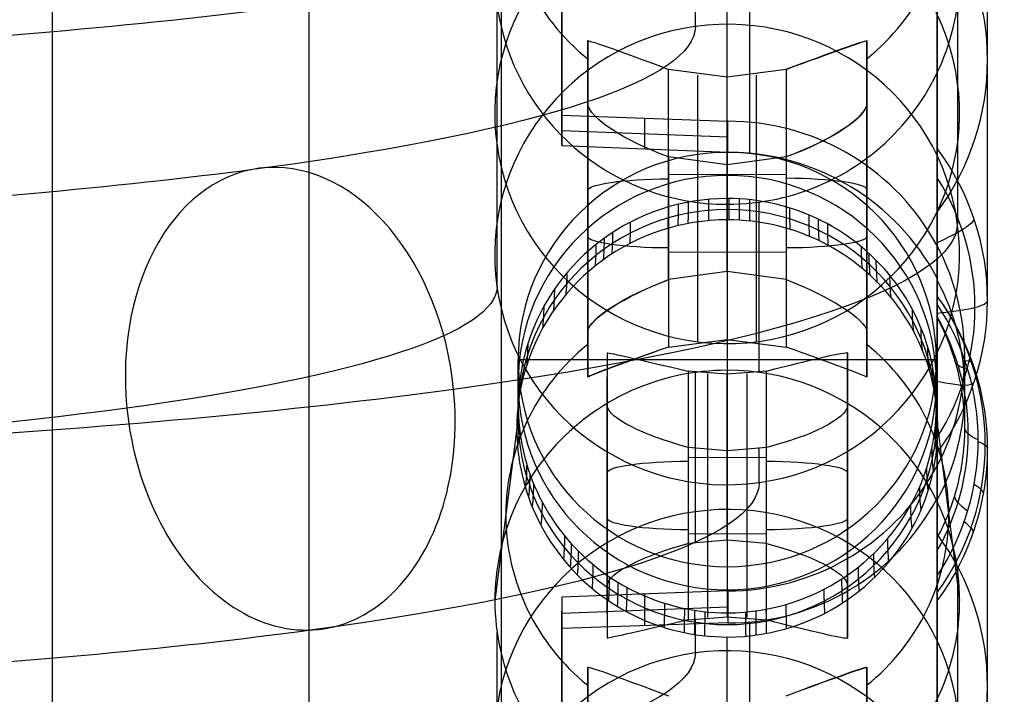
# Model space of a CAD drawing. Extents: x -15 to 7, y 1 to 148.
# Tile 68 of 194: x 1.56 to 5.09, y 120.39 to 122.81. Entities that reach past the tile are written whole.
import ezdxf

# ---------------------------------------------------------------- set-up
doc = ezdxf.new("R2010")
doc.units = 0
doc.layers.add('DEFAULT', color=7, linetype='CONTINUOUS')

msp = doc.modelspace()

# ---------------------------------------------------------------- linework, layer by layer
at = {"layer": 'DEFAULT', "color": 254}
for p, q in [((3.2842, 116.8059, -107.1217), (3.2842, 139.6823, -102.2592)), ((4.845, 26.5854, -55.5486), (4.845, 135.6283, -55.5486)), ((4.845, 115.3038, -104.8425), (4.845, 134.9216, -100.6726)), ((1.6747, 116.8481, -104.5991), (1.6747, 134.2863, -100.8925)), ((4.845, 124.0634, -6.1323), (4.845, 122.35, -18.4914)), ((5.0252, 121.805, -18.4158), (5.0252, 123.5181, -6.0585)), ((4.9173, 123.0876, -9.9963), (4.9173, 122.084, -17.2358)), ((3.5, 122.9861, -3.5665), (3.5, 122.4684, -3.4948)), ((4.845, 121.2599, -18.3402), (4.845, 122.9729, -5.9847)), ((3.5, 122.4099, -3.9192), (3.5, 122.9375, -3.9192)), ((3.9784, 122.7866, -17.3399), (3.9784, 122.9087, -16.4596)), ((3.2681, 121.8559, -17.216), (3.2681, 122.8611, -9.9649)), ((4.0927, 122.6056, -6.9533), (4.0927, 122.8436, -5.4321)), ((3.5927, 122.7358, -7.2815), (3.5927, 121.6947, -7.1371)), ((3.5927, 122.5092, -8.6842), (3.5927, 122.7358, -7.2815)), ((4.5927, 121.6947, -7.1371), (4.5927, 122.7358, -7.2815)), ((4.5927, 122.7358, -7.2815), (4.5927, 122.5092, -8.6842)), ((3.5, 122.6732, -4.3179), (3.5, 122.6732, -3.5232)), ((3.5927, 122.6341, -7.9107), (3.5927, 121.6051, -7.9107)), ((3.8822, 121.8798, -6.8601), (3.8822, 122.6331, -6.9645)), ((3.8822, 122.6331, -6.9645), (4.0927, 122.6056, -6.9533)), ((4.0927, 122.6056, -6.9533), (4.3032, 122.6331, -6.9645)), ((4.3032, 122.6331, -6.9645), (4.3032, 121.8798, -6.8601)), ((4.5927, 121.6051, -7.9107), (4.5927, 122.6341, -7.9107)), ((3.9874, 121.9018, -6.8594), (3.9874, 122.6121, -6.9579)), ((4.0927, 121.9093, -6.8568), (4.0927, 122.6056, -6.9533)), ((4.198, 121.9018, -6.8594), (4.198, 122.6121, -6.9579)), ((3.5927, 121.5311, -8.5486), (3.5927, 122.5092, -8.6842)), ((4.5927, 122.5092, -8.6842), (4.5927, 121.5311, -8.5486)), ((3.5, 122.4684, -3.4948), (4.0948, 122.4471, -3.4866)), ((3.5, 122.3604, -4.2791), (3.5, 122.4684, -3.4948)), ((3.7974, 122.3483, -4.2854), (3.7974, 122.4577, -3.4907)), ((4.0948, 122.3362, -4.2918), (4.0948, 122.4471, -3.4866)), ((3.5, 122.4139, -3.8908), (4.0948, 122.3919, -3.8877)), ((3.5, 122.3604, -4.2791), (4.0948, 122.3362, -4.2918)), ((3.8822, 122.3194, -8.9606), (3.8822, 121.6386, -8.8662)), ((4.0927, 122.291, -8.9641), (3.8822, 122.3194, -8.9606)), ((4.0927, 122.1704, -4.7397), (4.0927, 122.3357, -3.5478)), ((4.0927, 122.3357, -3.5478), (4.0927, 120.8519, -3.3421)), ((4.3032, 122.3194, -8.9606), (4.0927, 122.291, -8.9641)), ((4.3032, 122.3194, -8.9606), (4.3032, 121.6386, -8.8662)), ((3.9874, 121.6587, -8.8727), (3.9874, 122.2983, -8.9614)), ((4.0927, 122.1496, -9.8675), (4.0927, 122.291, -8.9641)), ((4.0927, 122.291, -8.9641), (4.0927, 121.665, -8.8773)), ((4.198, 121.6587, -8.8727), (4.198, 122.2983, -8.9614)), ((3.8822, 122.2562, -6.9123), (4.0927, 122.2572, -6.905)), ((4.0927, 122.2572, -6.905), (4.3032, 122.2562, -6.9123)), ((3.5927, 122.1335, -8.6321), (3.5927, 122.1335, -7.198)), ((4.207, 121.5486, -14.26), (4.207, 122.1574, -9.8685)), ((4.5927, 122.1335, -8.6321), (4.5927, 122.1335, -7.198)), ((4.0927, 122.0941, -5.3282), (4.0927, 121.9093, -6.8568)), ((4.0927, 122.0941, -5.3282), (4.0927, 121.9093, -6.8568)), ((3.8822, 121.9792, -8.9134), (4.0927, 121.9782, -8.9207)), ((4.0927, 121.9782, -8.9207), (4.3032, 121.9792, -8.9134)), ((4.0927, 121.9093, -6.8568), (3.8822, 121.8798, -6.8601)), ((4.3032, 121.8798, -6.8601), (4.0927, 121.9093, -6.8568)), ((4.845, 121.8854, -4.256), (4.845, 121.7426, -5.2942)), ((4.845, 121.7919, -5.6044), (4.845, 121.8199, -5.8213)), ((4.845, 121.8199, -5.8213), (4.845, 120.1064, -18.1803)), ((4.845, 121.7426, -5.2942), (4.845, 121.7919, -5.6044)), ((3.5927, 121.6947, -7.1371), (3.5927, 121.5311, -8.5486)), ((4.5927, 121.5311, -8.5486), (4.5927, 121.6947, -7.1371)), ((3.8822, 121.6386, -8.8662), (4.0927, 121.665, -8.8773)), ((4.0927, 121.665, -8.8773), (4.0927, 121.5553, -9.7851)), ((4.0927, 121.665, -8.8773), (4.3032, 121.6386, -8.8662)), ((3.6625, 121.6181, -14.5732), (3.6625, 120.7865, -14.4579)), ((3.6625, 121.6181, -14.5732), (3.6625, 121.4272, -15.9506)), ((4.5229, 120.7865, -14.4579), (4.5229, 121.6181, -14.5732)), ((4.5229, 121.6181, -14.5732), (4.5229, 121.4272, -15.9506)), ((4.9439, 121.3496, -5.2335), (4.9437, 121.6072, -3.3627)), ((3.3437, 121.4286, -4.6369), (3.3437, 121.5938, -3.445)), ((3.3437, 121.5938, -3.445), (4.8417, 121.5938, -3.445)), ((4.8417, 121.4286, -4.6369), (4.8417, 121.5938, -3.445)), ((3.6625, 120.6831, -15.2043), (3.6625, 121.5307, -15.2043)), ((4.0927, 121.5413, -14.2549), (3.952, 121.5525, -14.2615)), ((3.952, 121.5525, -14.2615), (3.952, 120.9345, -14.1758)), ((3.9784, 120.9387, -14.1754), (3.9784, 121.5475, -9.784)), ((4.0223, 121.544, -14.2578), (4.0223, 120.9437, -14.1746)), ((4.2334, 121.5525, -14.2615), (4.0927, 121.5413, -14.2549)), ((4.0927, 120.947, -14.1725), (4.0927, 121.5413, -14.2549)), ((4.1631, 121.544, -14.2578), (4.1631, 120.9437, -14.1746)), ((4.2334, 120.9345, -14.1758), (4.2334, 121.5525, -14.2615)), ((4.5229, 120.6831, -15.2043), (4.5229, 121.5307, -15.2043)), ((3.6625, 121.4272, -15.9506), (3.6625, 120.5956, -15.8353)), ((4.5229, 121.4272, -15.9506), (4.5229, 120.5956, -15.8353)), ((3.3385, 121.3471, -5.2246), (3.2602, 120.7308, -9.6696)), ((4.8468, 121.3471, -5.2246), (4.9252, 120.7308, -9.6696)), ((4.0927, 121.2667, -16.236), (3.952, 121.2792, -16.2328)), ((3.952, 121.2792, -16.2328), (3.952, 120.6612, -16.1471)), ((4.2334, 121.2792, -16.2328), (4.0927, 121.2667, -16.236)), ((4.2334, 120.6612, -16.1471), (4.2334, 121.2792, -16.2328)), ((3.952, 121.2433, -14.2186), (4.0927, 121.244, -14.2137)), ((4.0223, 121.27, -16.234), (4.0223, 120.6698, -16.1508)), ((4.0927, 121.2667, -16.236), (4.0927, 120.6724, -16.1536)), ((4.0927, 121.244, -14.2137), (4.2334, 121.2433, -14.2186)), ((4.1631, 121.27, -16.234), (4.1631, 120.6698, -16.1508)), ((4.207, 121.1532, -17.1118), (4.207, 121.2751, -16.2331)), ((5.0252, 119.5614, -18.1048), (5.0252, 121.2746, -5.7475)), ((3.6625, 121.1069, -15.9062), (3.6625, 121.1069, -14.5024)), ((4.5229, 121.1069, -15.9062), (4.5229, 121.1069, -14.5024)), ((4.845, 120.9562, -5.176), (4.845, 121.0962, -4.1597)), ((3.952, 120.9704, -16.19), (4.0927, 120.9698, -16.1948)), ((4.0927, 120.9698, -16.1948), (4.2334, 120.9704, -16.19)), ((4.0927, 120.947, -14.1725), (3.952, 120.9345, -14.1758)), ((4.2334, 120.9345, -14.1758), (4.0927, 120.947, -14.1725)), ((4.845, 120.8191, -5.4675), (4.845, 120.9562, -5.176)), ((4.0927, 120.8519, -3.3421), (4.0927, 120.6867, -4.534)), ((4.845, 120.7293, -5.6736), (4.845, 120.8191, -5.4675)), ((4.9173, 120.8441, -9.6853), (4.9173, 119.8404, -16.9247)), ((3.6625, 120.7865, -14.4579), (3.6625, 120.5956, -15.8353)), ((4.5229, 120.5956, -15.8353), (4.5229, 120.7865, -14.4579)), ((4.0948, 120.7652, -3.2534), (3.5, 120.7425, -3.2555)), ((3.7975, 120.6406, -4.0771), (3.7975, 120.7539, -3.2545)), ((4.0948, 120.7652, -3.2534), (4.0948, 120.6506, -4.0862)), ((3.5, 120.7425, -3.2555), (3.5, 120.2248, -3.1837)), ((3.5, 120.7425, -3.2555), (3.5, 120.6307, -4.0681)), ((4.845, 119.0164, -18.0292), (4.845, 120.7293, -5.6736)), ((3.5, 120.6857, -3.6681), (4.0948, 120.7077, -3.6711)), ((3.5, 120.164, -3.6259), (3.5, 120.6916, -3.6259)), ((4.0948, 120.6506, -4.0862), (3.5, 120.6307, -4.0681)), ((3.952, 120.6612, -16.1471), (4.0927, 120.6724, -16.1536)), ((3.9784, 120.5431, -17.0289), (3.9784, 120.6651, -16.1486)), ((4.0927, 120.6724, -16.1536), (4.2334, 120.6612, -16.1471)), ((3.2681, 119.6123, -16.9049), (3.2681, 120.6176, -9.6539)), ((4.0927, 120.3621, -6.6423), (4.0927, 120.6001, -5.1211)), ((3.5927, 120.4923, -6.9704), (3.5927, 119.4512, -6.8261)), ((3.5927, 120.2657, -8.3732), (3.5927, 120.4923, -6.9704)), ((4.5927, 119.4512, -6.8261), (4.5927, 120.4923, -6.9704)), ((4.5927, 120.4923, -6.9704), (4.5927, 120.2657, -8.3732)), ((3.5, 120.4271, -4.0437), (3.5, 120.4271, -3.2118))]:
    msp.add_line(p, q, dxfattribs=at)
at = {"layer": 'DEFAULT', "color": 254, "extrusion": (1, -2.78389e-06, -1.99398e-05)}
msp.add_arc((61.6369, -494.7832, 2.5931), 497.2578, 80.318646, 83.999819, dxfattribs=at)
at = {"layer": 'DEFAULT', "color": 254, "extrusion": (-1.68402e-14, 0.137324, 0.990526)}
for start, end in [(309.0583, 50.9417), (129.0583, 230.9417)]:
    msp.add_arc((-4.0927, -123.1799, 9.2338), 0.7935, start, end, dxfattribs=at)
at = {"layer": 'DEFAULT', "color": 254, "extrusion": (7.73241e-15, 0.990526, -0.137324)}
msp.add_arc((1.2073, -0.3132, 124.6203), 5.4143, 179.9914, 270.3988, dxfattribs=at)
at = {"layer": 'DEFAULT', "color": 254, "extrusion": (-0.007111, 0.137321, 0.990501)}
for centre, start, end in [((-10.4206, -122.8074, 3.3398), 184.957, 4.957), ((-10.3944, -122.8087, -0.3423), 184.957, 4.957), ((-10.4206, -122.8074, 3.3397), 4.957, 184.957), ((-10.3944, -122.8087, -0.3423), 4.957, 184.957), ((-10.3045, -120.5454, 3.3398), 184.957, 4.957), ((-10.2784, -120.5467, -0.3423), 184.957, 4.957)]:
    msp.add_arc(centre, 0.8325, start, end, dxfattribs=at)
at = {"layer": 'DEFAULT', "color": 254, "extrusion": (1, 2.06514e-12, 1.64912e-11)}
msp.add_arc((61.766, -493.8639, 4.845), 493.2851, 82.828871, 82.99964, dxfattribs=at)
at = {"layer": 'DEFAULT', "color": 254, "extrusion": (-1.51538e-14, 0.137324, 0.990526)}
msp.add_arc((-4.0948, -123.1799, 4.7617), 0.9303, 143.7404, 216.2596, dxfattribs=at)
at = {"layer": 'DEFAULT', "color": 254, "extrusion": (-0.000867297, 0.136835, 0.990593)}
for centre in [(-4.872, -123.1552, 6.9361), (-4.8578, -120.8902, 6.9373)]:
    msp.add_arc(centre, 0.8325, 89.6412, 187.5339, dxfattribs=at)
at = {"layer": 'DEFAULT', "color": 254, "extrusion": (1, 0, 0)}
for start, end in [(82.880877, 82.947581), (83.14398, 83.210689)]:
    msp.add_arc((61.766, -493.8639, 4.1725), 493.3027, start, end, dxfattribs=at)
at = {"layer": 'DEFAULT', "color": 254, "extrusion": (1, -3.18436e-10, -2.55732e-09)}
msp.add_arc((61.766, -493.864, 3.5), 493.3204, 82.883847, 82.944556, dxfattribs=at)
at = {"layer": 'DEFAULT', "color": 254, "extrusion": (0.000627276, 0.136406, 0.990653)}
for centre in [(-3.5271, -123.2037, 6.8893), (-3.5375, -120.9387, 6.8914)]:
    msp.add_arc(centre, 0.8325, 8.1533, 90.2603, dxfattribs=at)
at = {"layer": 'DEFAULT', "color": 254, "extrusion": (-9.74884e-15, 0.990526, -0.137324)}
msp.add_arc((1.2073, -0.3132, 124.0045), 5.1857, 180.009, 270.4164, dxfattribs=at)
at = {"layer": 'DEFAULT', "color": 254, "extrusion": (0.354228, 0.934935, -0.020482)}
for centre in [(39.7988, -4.9128, 116.1717), (39.0039, -4.6448, 114.0678)]:
    msp.add_arc(centre, 0.3273, 1.6979, 86.4953, dxfattribs=at)
at = {"layer": 'DEFAULT', "color": 254, "extrusion": (-0.354226, 0.934935, -0.02048)}
for centre in [(-47.453, -4.9724, 113.2723), (-46.6581, -4.7044, 111.1684)]:
    msp.add_arc(centre, 0.3273, 93.5048, 178.3021, dxfattribs=at)
at = {"layer": 'DEFAULT', "color": 254, "extrusion": (-0.344597, 0.938693, -0.010464)}
for centre in [(-46.2795, -6.103, 113.7048), (-45.5063, -5.8141, 111.5955)]:
    msp.add_arc(centre, 0.3287, 93.7182, 178.0703, dxfattribs=at)
at = {"layer": 'DEFAULT', "color": 254, "extrusion": (0.3357, 0.902913, -0.26843)}
msp.add_arc((38.9977, 22.8381, 114.1523), 0.3309, 268.3419, 352.3875, dxfattribs=at)
at = {"layer": 'DEFAULT', "color": 254, "extrusion": (-0.328338, 0.903228, -0.276358)}
msp.add_arc((-45.842, 23.0837, 111.5457), 0.3318, 187.639, 271.4039, dxfattribs=at)
at = {"layer": 'DEFAULT', "color": 254, "extrusion": (-0.335762, 0.90291, -0.268363)}
msp.add_arc((-46.677, 22.0638, 111.4032), 0.3309, 187.6121, 271.6604, dxfattribs=at)
at = {"layer": 'DEFAULT', "color": 254, "extrusion": (-0.008727, 0.137319, 0.990488)}
msp.add_arc((-11.799, -120.4135, 13.3252), 0.849, 86.3962, 266.4004, dxfattribs=at)
at = {"layer": 'DEFAULT', "color": 254, "extrusion": (0.026004, 0.122004, 0.992189)}
msp.add_arc((21.3218, -119.265, 10.7737), 0.8497, 219.859, 281.9179, dxfattribs=at)
at = {"layer": 'DEFAULT', "color": 254, "extrusion": (1, -1.28706e-07, 1.78435e-08)}
msp.add_arc((121.8442, -18.1326, 4.845), 0.6201, 199.5648, 324.6491, dxfattribs=at)
at = {"layer": 'DEFAULT', "color": 254, "extrusion": (1.55318e-13, 0.137324, 0.990526)}
msp.add_arc((-4.0948, -123.1799, -1.5146), 0.9303, 143.7406, 216.2594, dxfattribs=at)
at = {"layer": 'DEFAULT', "color": 254, "extrusion": (1, -4.5151e-07, -2.31056e-06)}
msp.add_arc((121.8442, -18.1326, 4.845), 0.6201, 199.5646, 324.6493, dxfattribs=at)
at = {"layer": 'DEFAULT', "color": 254, "extrusion": (-5.87314e-16, 0.137324, 0.990526)}
msp.add_arc((-4.0927, -120.9149, 13.2854), 0.749, 270, 90, dxfattribs=at)
at = {"layer": 'DEFAULT', "color": 254, "extrusion": (5.87314e-16, 0.137324, 0.990526)}
msp.add_arc((-4.0927, -120.9149, 13.2854), 0.749, 90, 270, dxfattribs=at)
at = {"layer": 'DEFAULT', "color": 254, "extrusion": (0.704588, 0.097448, 0.702893)}
for start, end in [(266.7615, 86.7615), (86.7615, 266.7615)]:
    msp.add_arc((119.9621, -28.3575, -1.1106), 0.8325, start, end, dxfattribs=at)
at = {"layer": 'DEFAULT', "color": 254, "extrusion": (0, 0.137324, 0.990526)}
for start, end in [(270, 90), (90, 270)]:
    msp.add_arc((-4.0927, -120.9149, 12.6838), 0.749, start, end, dxfattribs=at)
at = {"layer": 'DEFAULT', "color": 254, "extrusion": (-2.22045e-15, 0.990526, -0.137324)}
for centre, start, end in [((-3.8927, 9.6421, 122.0316), 0, 88), ((-3.8927, 8.2216, 122.0618), 272, 0), ((-3.9625, 2.266, 122.0335), 0, 88), ((-3.9625, 0.8754, 122.0614), 272, 0)]:
    msp.add_arc(centre, 0.3, start, end, dxfattribs=at)
at = {"layer": 'DEFAULT', "color": 254, "extrusion": (-2.66454e-15, 0.990526, -0.137324)}
for centre, start, end in [((-4.2927, 9.6421, 122.0348), 92, 180), ((-4.2927, 8.2216, 122.0618), 180, 268), ((-4.2229, 2.266, 122.0335), 92, 180), ((-4.2229, 0.8754, 122.0614), 180, 268)]:
    msp.add_arc(centre, 0.3, start, end, dxfattribs=at)
at = {"layer": 'DEFAULT', "color": 254, "extrusion": (6.20063e-13, 0.137324, 0.990526)}
msp.add_arc((-4.0971, -123.18, -1.6988), 0.8831, 147.8799, 212.1174, dxfattribs=at)
at = {"layer": 'DEFAULT', "color": 254, "extrusion": (-2.42263e-13, 0.137324, 0.990526)}
msp.add_arc((-4.0927, -120.9149, 11.7855), 0.7503, 162.6494, 342.6494, dxfattribs=at)
at = {"layer": 'DEFAULT', "color": 254, "extrusion": (2.04033e-08, 0.137324, 0.990526)}
msp.add_arc((-4.0927, -120.9149, 12.0821), 0.749, 270, 342.6494, dxfattribs=at)
at = {"layer": 'DEFAULT', "color": 254, "extrusion": (0.995945, 0.089116, -0.012355)}
msp.add_arc((155.003, -9.2053, 14.9547), 34, 172.13856, 173.13856, dxfattribs=at)
at = {"layer": 'DEFAULT', "color": 254, "extrusion": (-2.04508e-08, 0.137324, 0.990526)}
msp.add_arc((-4.0927, -120.9149, 12.0821), 0.749, 162.6487, 270.0007, dxfattribs=at)
at = {"layer": 'DEFAULT', "color": 254, "extrusion": (0.99997, -0.007669, 0.001063)}
msp.add_arc((155.8762, -9.412, 3.1564), 34, 172.10718, 173.10719, dxfattribs=at)
at = {"layer": 'DEFAULT', "color": 254, "extrusion": (0.998379, -0.056374, 0.007816)}
msp.add_arc((155.887, -9.3795, -2.7956), 34, 172.11958, 173.11958, dxfattribs=at)
at = {"layer": 'DEFAULT', "color": 254, "extrusion": (0.994346, -0.105187, 0.014583)}
msp.add_arc((155.6088, -9.2549, -8.7708), 34, 172.15102, 173.15102, dxfattribs=at)
at = {"layer": 'DEFAULT', "color": 254, "extrusion": (0.959201, 0.280046, -0.038825)}
msp.add_arc((149.8611, -7.7402, 38.1113), 34, 172.42516, 173.42516, dxfattribs=at)
at = {"layer": 'DEFAULT', "color": 254, "extrusion": (0.972002, 0.232745, -0.032267)}
msp.add_arc((151.575, -8.2343, 32.3896), 34, 172.32527, 173.32527, dxfattribs=at)
at = {"layer": 'DEFAULT', "color": 254, "extrusion": (0.982389, 0.185077, -0.025659)}
msp.add_arc((153.0028, -8.6447, 26.6132), 34, 172.24425, 173.24425, dxfattribs=at)
at = {"layer": 'DEFAULT', "color": 254, "extrusion": (0.954656, -0.29489, 0.040883)}
msp.add_arc((151.676, -7.887, -32.0906), 34, 172.46064, 173.46064, dxfattribs=at)
at = {"layer": 'DEFAULT', "color": 254, "extrusion": (-7.65122e-09, 0.137325, 0.990526)}
msp.add_arc((-4.0927, -120.9149, 11.4888), 0.7542, 270, 342.6494, dxfattribs=at)
at = {"layer": 'DEFAULT', "color": 254, "extrusion": (1.2863e-08, 0.137325, 0.990526)}
msp.add_arc((-4.0927, -120.9149, 11.4888), 0.7541, 162.6488, 270.0007, dxfattribs=at)
at = {"layer": 'DEFAULT', "color": 254, "extrusion": (0.920856, -0.386209, 0.053543)}
msp.add_arc((148.0309, -6.7182, -43.3764), 34, 172.72466, 173.72467, dxfattribs=at)
at = {"layer": 'DEFAULT', "color": 254, "extrusion": (0.90046, -0.430818, 0.059728)}
msp.add_arc((145.7848, -6.0235, -48.9053), 34, 172.88413, 173.88413, dxfattribs=at)
at = {"layer": 'DEFAULT', "color": 254, "extrusion": (-0.318867, 0.93882, -0.130156)}
msp.add_arc((-43.579, -3.4425, 115.4429), 0.4, 182.5312, 231.6901, dxfattribs=at)
at = {"layer": 'DEFAULT', "color": 254, "extrusion": (-1.12387e-14, 0.990526, -0.137324)}
msp.add_arc((1.2073, -0.3132, 123.2942), 6.1246, 179.94515, 270.35255, dxfattribs=at)
at = {"layer": 'DEFAULT', "color": 254, "extrusion": (0.885845, 0.459585, -0.063716)}
msp.add_arc((140.391, -5.0687, 59.7277), 34, 172.99847, 173.99847, dxfattribs=at)
at = {"layer": 'DEFAULT', "color": 254, "extrusion": (0.877997, -0.474131, 0.065732)}
msp.add_arc((143.2841, -5.2697, -54.2844), 34, 173.05989, 174.05989, dxfattribs=at)
at = {"layer": 'DEFAULT', "color": 254, "extrusion": (0.807907, 0.583727, -0.080927)}
msp.add_arc((130.562, -2.4661, 74.5629), 34, 173.60914, 174.60914, dxfattribs=at)
at = {"layer": 'DEFAULT', "color": 254, "extrusion": (0.836037, 0.543476, -0.075346)}
msp.add_arc((134.0954, -3.3795, 69.7645), 34, 173.38856, 174.38856, dxfattribs=at)
at = {"layer": 'DEFAULT', "color": 254, "extrusion": (0.77799, 0.622325, -0.086278)}
msp.add_arc((126.8158, -1.526, 79.1521), 34, 173.84395, 174.84395, dxfattribs=at)
at = {"layer": 'DEFAULT', "color": 254, "extrusion": (0.768158, -0.634194, 0.087923)}
msp.add_arc((130.7982, -1.779, -74.2731), 34, 173.92115, 174.92115, dxfattribs=at)
at = {"layer": 'DEFAULT', "color": 254, "extrusion": (0.735688, -0.670904, 0.093013)}
msp.add_arc((127.0498, -0.8135, -78.8873), 34, 174.17631, 175.17631, dxfattribs=at)
at = {"layer": 'DEFAULT', "color": 254, "extrusion": (-0.701325, 0.706088, -0.097891)}
msp.add_arc((-123.0615, 0.1738, 83.3229), 34, 4.55342, 5.55342, dxfattribs=at)
at = {"layer": 'DEFAULT', "color": 254, "extrusion": (0.640956, 0.760306, -0.105407)}
msp.add_arc((109.7498, 2.3773, 95.4348), 34, 174.92199, 175.92199, dxfattribs=at)
at = {"layer": 'DEFAULT', "color": 254, "extrusion": (-0.344597, 0.906136, -0.245299)}
msp.add_arc((-46.9412, 20.6269, 110.7846), 0.3287, 7.4792, 91.8313, dxfattribs=at)
at = {"layer": 'DEFAULT', "color": 254, "extrusion": (-0.354226, 0.905245, -0.234639)}
msp.add_arc((-48.0157, 19.3038, 110.5655), 0.3273, 7.3884, 92.1857, dxfattribs=at)
at = {"layer": 'DEFAULT', "color": 254, "extrusion": (0.354228, 0.905245, -0.234637)}
msp.add_arc((40.3934, 20.0034, 113.465), 0.3273, 87.8142, 172.6116, dxfattribs=at)
at = {"layer": 'DEFAULT', "color": 254, "extrusion": (-0.628165, 0.770709, -0.106849)}
msp.add_arc((-114.5067, 2.1558, 91.5106), 34, 3.97718, 4.97718, dxfattribs=at)
at = {"layer": 'DEFAULT', "color": 254, "extrusion": (-7.19126e-05, 0.136365, 0.990659)}
msp.add_arc((-4.1589, -120.9276, 12.3481), 0.849, 152.0545, 207.8856, dxfattribs=at)
at = {"layer": 'DEFAULT', "color": 254, "extrusion": (-1.71833e-10, 0.990526, -0.137324)}
msp.add_arc((1.2073, -0.3132, 123.0656), 4.4754, 180.0751, 270.4825, dxfattribs=at)
at = {"layer": 'DEFAULT', "color": 254, "extrusion": (0.562185, 0.819177, -0.113569)}
msp.add_arc((99.9793, 4.3264, 102.2989), 34, 175.54337, 176.54337, dxfattribs=at)
at = {"layer": 'DEFAULT', "color": 254, "extrusion": (8.55939e-05, 0.136838, 0.990594)}
msp.add_arc((-4.0192, -120.9233, 11.0101), 0.9217, 144.4929, 215.5784, dxfattribs=at)
at = {"layer": 'DEFAULT', "color": 254, "extrusion": (1.0198e-05, 0.134155, 0.99096)}
msp.add_arc((-4.0856, -120.9497, 10.5742), 0.9304, 143.745, 216.2637, dxfattribs=at)
at = {"layer": 'DEFAULT', "color": 254, "extrusion": (9.92183e-06, 0.134155, 0.99096)}
msp.add_arc((-4.0858, -120.9497, 10.5742), 0.9304, 143.7453, 216.2631, dxfattribs=at)
at = {"layer": 'DEFAULT', "color": 254, "extrusion": (0.478555, 0.869739, -0.120579)}
msp.add_arc((89.6244, 6.1625, 108.1288), 34, 176.20423, 177.20423, dxfattribs=at)
at = {"layer": 'DEFAULT', "color": 254, "extrusion": (-0.464515, 0.877176, -0.12161)}
msp.add_arc((-95.1211, 5.9814, 105.1769), 34, 2.68472, 3.68472, dxfattribs=at)
at = {"layer": 'DEFAULT', "color": 254, "extrusion": (0.000291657, 0.990526, -0.137324)}
msp.add_arc((-4.5893, -1.5144, 123.1811), 0.4, 179.9977, 236.6589, dxfattribs=at)
at = {"layer": 'DEFAULT', "color": 254, "extrusion": (-0.00098358, 0.139375, 0.990239)}
msp.add_arc((-4.9518, -120.8614, 11.4203), 0.8959, 146.3476, 212.8515, dxfattribs=at)
at = {"layer": 'DEFAULT', "color": 254, "extrusion": (-0.007275, 0.143898, 0.989566)}
msp.add_arc((-10.2169, -120.4803, 12.0919), 0.8602, 147.6955, 206.5726, dxfattribs=at)
at = {"layer": 'DEFAULT', "color": 254, "extrusion": (-0.016451, 0.148629, 0.988756)}
msp.add_arc((-17.4202, -119.5941, 12.7801), 0.849, 145.8264, 201.6818, dxfattribs=at)
at = {"layer": 'DEFAULT', "color": 254, "extrusion": (-0.375179, 0.918171, -0.127293)}
msp.add_arc((-84.4217, 7.7074, 110.5469), 34, 1.9775, 2.9775, dxfattribs=at)
at = {"layer": 'DEFAULT', "color": 254, "extrusion": (-1.44345e-14, 0.137324, 0.990526)}
for start, end in [(309.0583, 50.9417), (129.0583, 230.9417)]:
    msp.add_arc((-4.0927, -120.9149, 9.2338), 0.7935, start, end, dxfattribs=at)
at = {"layer": 'DEFAULT', "color": 254, "extrusion": (-2.10125e-08, 0.137324, 0.990526)}
msp.add_arc((-4.0927, -120.9149, 12.0821), 0.749, 342.6491, 90.0001, dxfattribs=at)
at = {"layer": 'DEFAULT', "color": 254, "extrusion": (0.298218, 0.945455, -0.131076)}
for centre, start, end in [((67.3435, 9.3082, 116.6336), 177.6325, 178.6325), ((-2.0952, 12.1791, 116.6336), 356.6325, 357.6325)]:
    msp.add_arc(centre, 34, start, end, dxfattribs=at)
at = {"layer": 'DEFAULT', "color": 254, "extrusion": (-0.328338, 0.944344, 0.020215)}
msp.add_arc((-43.6364, -10.8301, 113.4147), 0.3318, 273.9301, 357.695, dxfattribs=at)
at = {"layer": 'DEFAULT', "color": 254, "extrusion": (-0.335762, 0.941863, 0.012607)}
msp.add_arc((-44.5234, -9.9634, 113.1516), 0.3309, 273.7811, 357.8294, dxfattribs=at)
at = {"layer": 'DEFAULT', "color": 254, "extrusion": (0.3357, 0.941884, 0.012671)}
msp.add_arc((36.8057, -10.0055, 115.9016), 0.3309, 182.1719, 266.2176, dxfattribs=at)
at = {"layer": 'DEFAULT', "color": 254, "extrusion": (-0.282907, 0.95006, -0.131714)}
msp.add_arc((-73.2997, 9.2165, 114.8174), 34, 1.24608, 2.24608, dxfattribs=at)
at = {"layer": 'DEFAULT', "color": 254, "extrusion": (-6.30226e-13, 0.137324, 0.990526)}
msp.add_arc((-4.0927, -120.9149, 11.7855), 0.7503, 342.6494, 162.6494, dxfattribs=at)
at = {"layer": 'DEFAULT', "color": 254, "extrusion": (0.23003, 0.973143, -0.008823)}
msp.add_arc((24.0956, -13.5257, 119.323), 0.3171, 0.8487, 86.3401, dxfattribs=at)
at = {"layer": 'DEFAULT', "color": 254, "extrusion": (-0.250234, 0.967759, -0.028717)}
msp.add_arc((-34.5085, -11.2218, 116.9838), 0.3159, 93.474, 179.3822, dxfattribs=at)
at = {"layer": 'DEFAULT', "color": 254, "extrusion": (-8.69105e-08, 0.137325, 0.990526)}
msp.add_arc((-4.0928, -120.9149, 11.4888), 0.7542, 342.6493, 89.9999, dxfattribs=at)
at = {"layer": 'DEFAULT', "color": 254, "extrusion": (-0.187729, 0.972915, -0.134883)}
msp.add_arc((-61.7617, 10.4788, 117.9969), 34, 0.49086, 1.49086, dxfattribs=at)
at = {"layer": 'DEFAULT', "color": 254, "extrusion": (-0.287274, 0.947763, -0.138634)}
msp.add_arc((-40.9666, 10.6741, 114.5599), 1, 344.7118, 2.2804, dxfattribs=at)
at = {"layer": 'DEFAULT', "color": 254, "extrusion": (-0.326963, 0.937977, -0.115297)}
msp.add_arc((-44.0145, 7.3302, 113.0757), 0.7, 165.0205, 182.6206, dxfattribs=at)
at = {"layer": 'DEFAULT', "color": 254, "extrusion": (0.000867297, 0.137814, 0.990458)}
msp.add_arc((-3.3328, -120.9346, 7.0638), 0.8325, 270.358, 8.2507, dxfattribs=at)
at = {"layer": 'DEFAULT', "color": 254, "extrusion": (-0.000627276, 0.138242, 0.990398)}
msp.add_arc((-4.6404, -120.8888, 7.1104), 0.8325, 187.6348, 269.7418, dxfattribs=at)
at = {"layer": 'DEFAULT', "color": 254, "extrusion": (0.106439, 0.984899, -0.136544)}
msp.add_arc((43.7231, 11.4383, 120.6637), 34, 179.15458, 180.15458, dxfattribs=at)
at = {"layer": 'DEFAULT', "color": 254, "extrusion": (-0.090005, 0.986506, -0.136767)}
msp.add_arc((-49.8549, 11.461, 120.0558), 34, 359.7149, 0.71491, dxfattribs=at)
at = {"layer": 'DEFAULT', "color": 254, "extrusion": (0.31869, 0.938879, -0.130164)}
msp.add_arc((34.7446, -3.0511, 118.0634), 0.4, 177.4702, 226.6778, dxfattribs=at)
at = {"layer": 'DEFAULT', "color": 254, "extrusion": (0.008624, 0.990489, -0.137319)}
msp.add_arc((31.7136, 12.0443, 120.9457), 34, 179.9315, 180.9315, dxfattribs=at)
at = {"layer": 'DEFAULT', "color": 254, "extrusion": (0.250234, 0.939072, -0.235641)}
msp.add_arc((27.4117, 12.3948, 118.704), 0.3159, 269.4556, 355.3638, dxfattribs=at)
at = {"layer": 'DEFAULT', "color": 254, "extrusion": (-0.229916, 0.938837, -0.256366)}
msp.add_arc((-32.9603, 14.5682, 117.0497), 0.3171, 184.5599, 270.0497, dxfattribs=at)
at = {"layer": 'DEFAULT', "color": 254, "extrusion": (-0.089972, 0.986509, -0.136767)}
msp.add_arc((19.6417, 12.3281, 120.0563), 34, 180.71464, 181.71464, dxfattribs=at)
at = {"layer": 'DEFAULT', "color": 254, "extrusion": (0.105414, 0.985007, -0.136559)}
msp.add_arc((-25.8934, 12.4619, 120.6727), 34, 358.16272, 359.16272, dxfattribs=at)
at = {"layer": 'DEFAULT', "color": 254, "extrusion": (0.000676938, 0.989854, -0.142084)}
msp.add_arc((-5.8609, 12.062, 120.8649), 1, 342.2029, 359.9905, dxfattribs=at)
at = {"layer": 'DEFAULT', "color": 254, "extrusion": (0.202701, 0.969963, -0.134474)}
msp.add_arc((-13.9021, 12.4776, 119.2344), 34, 357.39029, 358.39029, dxfattribs=at)
at = {"layer": 'DEFAULT', "color": 254, "extrusion": (0.000469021, 0.992456, -0.1226)}
msp.add_arc((-4.2679, 9.1644, 121.0663), 0.7, 162.2003, 179.9963, dxfattribs=at)
at = {"layer": 'DEFAULT', "color": 254, "extrusion": (-0.281935, 0.950344, -0.131754)}
msp.add_arc((-3.7372, 11.9453, 114.856), 34, 182.23837, 183.23837, dxfattribs=at)
at = {"layer": 'DEFAULT', "color": 254, "extrusion": (2.07313e-08, 0.137324, 0.990526)}
msp.add_arc((-4.0927, -120.9149, 12.0821), 0.749, 90.0009, 162.6488, dxfattribs=at)
at = {"layer": 'DEFAULT', "color": 254, "extrusion": (-0.328715, 0.935482, -0.129693)}
msp.add_arc((-9.4036, 11.6662, 112.8503), 34, 182.60929, 183.60929, dxfattribs=at)
at = {"layer": 'DEFAULT', "color": 254, "extrusion": (-1.10386e-14, 0.990526, -0.137324)}
msp.add_arc((1.2073, -0.3132, 122.3553), 5.4143, 179.9914, 270.3988, dxfattribs=at)
at = {"layer": 'DEFAULT', "color": 254, "extrusion": (-0.374975, 0.918252, -0.127304)}
msp.add_arc((-14.9931, 11.319, 110.5577), 34, 182.97589, 183.97589, dxfattribs=at)
at = {"layer": 'DEFAULT', "color": 254, "extrusion": (0.39083, 0.911742, -0.126402)}
msp.add_arc((9.382, 11.5915, 112.8972), 34, 355.89853, 356.89853, dxfattribs=at)
at = {"layer": 'DEFAULT', "color": 254, "extrusion": (0.180243, 0.974252, -0.135444)}
msp.add_arc((17.8059, 10.5638, 119.6724), 0.7, 160.7472, 178.5683, dxfattribs=at)
at = {"layer": 'DEFAULT', "color": 254, "extrusion": (5.41441e-08, 0.137325, 0.990526)}
msp.add_arc((-4.0926, -120.9149, 11.4888), 0.7542, 90.0002, 162.6496, dxfattribs=at)
at = {"layer": 'DEFAULT', "color": 254, "extrusion": (0.288627, 0.948109, -0.133358)}
msp.add_arc((29.5756, 10.5284, 116.9325), 1, 339.8986, 357.7375, dxfattribs=at)
at = {"layer": 'DEFAULT', "color": 254, "extrusion": (-0.46414, 0.87737, -0.121637)}
msp.add_arc((-25.7219, 10.452, 105.2023), 34, 183.68175, 184.68175, dxfattribs=at)
at = {"layer": 'DEFAULT', "color": 254, "extrusion": (0.026005, 0.120065, 0.992425)}
msp.add_arc((21.7159, -119.2154, 10.5372), 0.8488, 102.0999, 164.2014, dxfattribs=at)
at = {"layer": 'DEFAULT', "color": 254, "extrusion": (0.47946, 0.86925, -0.120511)}
msp.add_arc((20.3914, 10.7534, 108.0729), 34, 355.19707, 356.19707, dxfattribs=at)
at = {"layer": 'DEFAULT', "color": 254, "extrusion": (1, 4.83518e-13, 4.43287e-12)}
msp.add_arc((61.766, -493.8639, 4.845), 493.2851, 83.091981, 83.26276, dxfattribs=at)
at = {"layer": 'DEFAULT', "color": 254, "extrusion": (0.326928, 0.937184, -0.121675)}
msp.add_arc((35.8493, 8.4021, 115.6956), 0.7, 159.5648, 177.4071, dxfattribs=at)
at = {"layer": 'DEFAULT', "color": 254, "extrusion": (-0.627637, 0.771131, -0.106908)}
msp.add_arc((-45.2084, 8.194, 91.5643), 34, 184.97302, 185.97302, dxfattribs=at)
at = {"layer": 'DEFAULT', "color": 254, "extrusion": (1.2249e-15, 0.137324, 0.990526)}
msp.add_arc((-4.0948, -120.9149, 4.7617), 0.9303, 143.7404, 216.2596, dxfattribs=at)
at = {"layer": 'DEFAULT', "color": 254, "extrusion": (-0.665347, 0.739462, -0.102517)}
msp.add_arc((-49.6604, 7.5527, 87.5441), 34, 185.27018, 186.27018, dxfattribs=at)
at = {"layer": 'DEFAULT', "color": 254, "extrusion": (-0.250234, 0.939072, -0.235641)}
msp.add_arc((-34.9545, 13.2041, 115.9177), 0.3159, 4.6362, 90.5444, dxfattribs=at)
at = {"layer": 'DEFAULT', "color": 254, "extrusion": (0.230081, 0.938842, -0.256199)}
msp.add_arc((24.6735, 16.3311, 118.1442), 0.3171, 89.9467, 175.4388, dxfattribs=at)
at = {"layer": 'DEFAULT', "color": 254, "extrusion": (0.640982, 0.760285, -0.105404)}
msp.add_arc((40.5279, 8.5283, 95.4324), 34, 353.92179, 354.92179, dxfattribs=at)
at = {"layer": 'DEFAULT', "color": 254, "extrusion": (-0.701283, 0.70613, -0.097896)}
msp.add_arc((-53.8848, 6.9002, 83.3281), 34, 185.55309, 186.55309, dxfattribs=at)
at = {"layer": 'DEFAULT', "color": 254, "extrusion": (0.713513, 0.694005, -0.096215)}
msp.add_arc((49.6109, 7.2336, 87.6383), 34, 353.35069, 354.35069, dxfattribs=at)
at = {"layer": 'DEFAULT', "color": 254, "extrusion": (0.76758, -0.634881, 0.088019)}
msp.add_arc((61.6239, 5.5926, -74.3594), 34, 352.9257, 353.9257, dxfattribs=at)
at = {"layer": 'DEFAULT', "color": 254, "extrusion": (0.778626, 0.621544, -0.086169)}
msp.add_arc((57.7989, 5.9131, 79.0594), 34, 352.83895, 353.83895, dxfattribs=at)
at = {"layer": 'DEFAULT', "color": 254, "extrusion": (0.826516, -0.557581, 0.077302)}
msp.add_arc((68.4296, 4.3201, -64.682), 34, 352.4632, 353.4632, dxfattribs=at)
at = {"layer": 'DEFAULT', "color": 254, "extrusion": (0.8532, -0.516642, 0.071626)}
msp.add_arc((71.4812, 3.7112, -59.5753), 34, 352.25407, 353.25407, dxfattribs=at)
at = {"layer": 'DEFAULT', "color": 254, "extrusion": (0.836157, 0.543294, -0.075321)}
msp.add_arc((65.0749, 4.6194, 69.7428), 34, 352.38762, 353.38762, dxfattribs=at)
at = {"layer": 'DEFAULT', "color": 254, "extrusion": (0.877939, -0.474236, 0.065747)}
msp.add_arc((74.2888, 3.1292, -54.2976), 34, 352.06035, 353.06035, dxfattribs=at)
at = {"layer": 'DEFAULT', "color": 254, "extrusion": (0.886042, 0.459213, -0.063664)}
msp.add_arc((71.4365, 3.3978, 59.6831), 34, 351.99693, 352.99693, dxfattribs=at)
at = {"layer": 'DEFAULT', "color": 254, "extrusion": (0.954339, -0.295894, 0.041022)}
msp.add_arc((82.745, 1.2397, -32.2144), 34, 351.46311, 352.46311, dxfattribs=at)
at = {"layer": 'DEFAULT', "color": 254, "extrusion": (0.959393, 0.279401, -0.038736)}
msp.add_arc((80.9952, 1.4155, 38.0334), 34, 351.42367, 352.42366, dxfattribs=at)
at = {"layer": 'DEFAULT', "color": 254, "extrusion": (0.979036, -0.201758, 0.027971)}
msp.add_arc((85.3223, 0.612, -20.622), 34, 351.2704, 352.2704, dxfattribs=at)
at = {"layer": 'DEFAULT', "color": 254, "extrusion": (0.987906, -0.153582, 0.021292)}
msp.add_arc((86.1884, 0.3905, -14.7048), 34, 351.20123, 352.20122, dxfattribs=at)
at = {"layer": 'DEFAULT', "color": 254, "extrusion": (0.994333, -0.105307, 0.014599)}
msp.add_arc((86.7609, 0.2363, -8.7855), 34, 351.15113, 352.15112, dxfattribs=at)
at = {"layer": 'DEFAULT', "color": 254, "extrusion": (0.996025, 0.088225, -0.012231)}
msp.add_arc((86.1716, 0.2977, 14.8462), 34, 351.13793, 352.13793, dxfattribs=at)
at = {"layer": 'DEFAULT', "color": 254, "extrusion": (0.990429, 0.136716, -0.018954)}
msp.add_arc((85.3024, 0.4826, 20.7426), 34, 351.18156, 352.18156, dxfattribs=at)
at = {"layer": 'DEFAULT', "color": 254, "extrusion": (0.9824, 0.185019, -0.025651)}
msp.add_arc((84.1421, 0.7337, 26.6062), 34, 351.24416, 352.24416, dxfattribs=at)
at = {"layer": 'DEFAULT', "color": 254, "extrusion": (-0.229972, 0.973158, -0.008766)}
msp.add_arc((-31.6161, -14.8086, 116.6551), 0.3171, 273.6603, 359.1509, dxfattribs=at)
at = {"layer": 'DEFAULT', "color": 254, "extrusion": (0.250234, 0.96776, -0.028717)}
msp.add_arc((26.1265, -12.4399, 118.294), 0.3159, 180.6178, 266.526, dxfattribs=at)
at = {"layer": 'DEFAULT', "color": 254, "extrusion": (1, -3.06839e-10, -2.55998e-09)}
msp.add_arc((61.766, -493.864, 3.5), 493.3204, 83.14694, 83.207654, dxfattribs=at)
at = {"layer": 'DEFAULT', "color": 254, "extrusion": (1.41801e-15, 0.990526, -0.137324)}
msp.add_arc((1.2073, -0.3132, 121.7395), 5.1857, 180.009, 270.4164, dxfattribs=at)

doc.saveas('drawing.dxf')
